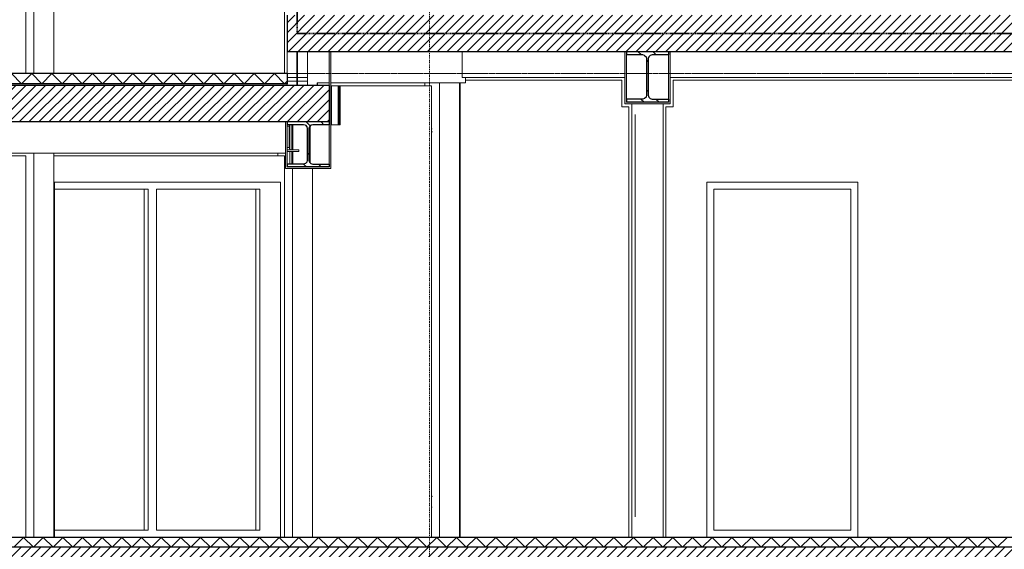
# Model space of a CAD drawing. Extents: x 0 to 92550, y 0 to 59400.
# Tile 19 of 37: x 17821 to 24829, y 38315 to 42084. Entities that reach past the tile are written whole.
import ezdxf
from ezdxf.xclip import XClip

# ---------------------------------------------------------------- set-up
doc = ezdxf.new("R2010")
doc.units = 0
doc.header["$MEASUREMENT"] = 0
doc.header["$XCLIPFRAME"] = 0
for name, pattern in [('Streep-punt fijn', [1251.000023, 626.000023, -312.5, 0, -312.5]), ('Streep-streepje', [1300, 1000, -100, 100, -100]), ('Streeplijn grof', [937.5, 625, -312.5]), ('Streeplijn ultragrof', [750, 500, -250]), ('Wipeout_Contour', [100000, 0, -100000])]:
    doc.linetypes.add(name, pattern=pattern)
for name, color, linetype in [('ZZ 21 Buitenwand spouwblad baksteen', 7, 'Continuous'), ('ZZ 21 Buitenwand spouwblad hsb', 7, 'Continuous'), ('ZZ 21 Buitenwand spouwisolatie', 7, 'Continuous'), ('ZZ 22 Binnenwand metal stud', 7, 'Continuous'), ('ZZ 23 Vloeren geïsoleerd', 7, 'Continuous'), ('ZZ 23 Vloeren ongeïsoleerd', 7, 'Continuous'), ('ZZ 28 HDC staalconstructies', 7, 'Continuous'), ('ZZ 41 Buitenwandafwerking gevelhout', 7, 'Continuous'), ('ZZ 42 Aftimmerwerk algemeen', 7, 'Continuous'), ('ZZ 43 Vloerafwerking algemeen', 7, 'Continuous'), ('ZZ 43 Vloerafwerking dekvloer', 7, 'Continuous'), ('ZZ 45 Plafond koofconstructies', 7, 'Continuous'), ('ZZ A Stramien', 7, 'Continuous'), ('ZZ B Bouwbesluitlijnen', 7, 'Continuous')]:
    doc.layers.add(name, color=color, linetype=linetype)
pattern_1 = [(45, (5738.867, 38400), (-35.35534, 35.35534), [])]
pattern_2 = [(135, (5738.87, 38400), (159.099, 159.099), []), (135, (5685.83, 38346.97), (159.099, 159.099), [])]

# ---------------------------------------------------------------- blocks, each defined once
blk = doc.blocks.new('*X9')
at = {"layer": 'ZZ 22 Binnenwand metal stud', "color": 7, "linetype": 'Continuous', "lineweight": 5, "ltscale": 0.01}
for p, q in [((19868.9, 41700), (19798.9, 41700)), ((19868.9, 41672.6), (19798.9, 41672.6)), ((19868.9, 41645.1), (19798.9, 41645.1)), ((19868.9, 41617.7), (19798.9, 41617.7))]:
    blk.add_line(p, q, dxfattribs=at)
blk = doc.blocks.new('*X11')
at = {"layer": 'ZZ 22 Binnenwand metal stud', "color": 7, "linetype": 'Continuous', "lineweight": 5, "ltscale": 0.01}
for p, q in [((19793.9, 41700), (19723.9, 41700)), ((19793.9, 41672.6), (19723.9, 41672.6)), ((19793.9, 41645.1), (19723.9, 41645.1)), ((19793.9, 41617.7), (19723.9, 41617.7))]:
    blk.add_line(p, q, dxfattribs=at)
blk = doc.blocks.new('*X33')
at = {"layer": 'ZZ 43 Vloerafwerking algemeen', "linetype": 'Continuous', "lineweight": 0, "true_color": 0x000000}
blk.add_hatch(color=18, dxfattribs=at).paths.add_polyline_path([(13391.4, 41628), (13391.4, 41616), (19723.9, 41616), (19723.9, 41628)])
blk = doc.blocks.new('*X34')
at = {"layer": 'ZZ 43 Vloerafwerking dekvloer', "color": 7, "linetype": 'Continuous', "lineweight": 5, "ltscale": 0.01}
for p, q in [((13391.4, 41648.6), (13442.9, 41700)), ((13442.9, 41700), (13514.9, 41628)), ((13514.9, 41628), (13586.9, 41700)), ((13586.9, 41700), (13658.9, 41628)), ((13658.9, 41628), (13730.9, 41700)), ((13730.9, 41700), (13802.9, 41628)), ((13802.9, 41628), (13874.9, 41700)), ((13874.9, 41700), (13946.9, 41628)), ((13946.9, 41628), (14018.9, 41700)), ((14018.9, 41700), (14090.9, 41628)), ((14090.9, 41628), (14162.9, 41700)), ((14162.9, 41700), (14234.9, 41628)), ((14234.9, 41628), (14306.9, 41700)), ((14306.9, 41700), (14378.9, 41628)), ((14378.9, 41628), (14450.9, 41700)), ((14450.9, 41700), (14522.9, 41628)), ((14522.9, 41628), (14594.9, 41700)), ((14594.9, 41700), (14666.9, 41628)), ((14666.9, 41628), (14738.9, 41700)), ((14738.9, 41700), (14810.9, 41628)), ((14810.9, 41628), (14882.9, 41700)), ((14882.9, 41700), (14954.9, 41628)), ((14954.9, 41628), (15026.9, 41700)), ((15026.9, 41700), (15098.9, 41628)), ((15098.9, 41628), (15170.9, 41700)), ((15170.9, 41700), (15242.9, 41628)), ((15242.9, 41628), (15314.9, 41700)), ((15314.9, 41700), (15386.9, 41628)), ((15386.9, 41628), (15458.9, 41700)), ((15458.9, 41700), (15530.9, 41628)), ((15530.9, 41628), (15602.9, 41700)), ((15602.9, 41700), (15674.9, 41628)), ((15674.9, 41628), (15746.9, 41700)), ((15746.9, 41700), (15818.9, 41628)), ((15818.9, 41628), (15890.9, 41700)), ((15890.9, 41700), (15962.9, 41628)), ((15962.9, 41628), (16034.9, 41700)), ((16034.9, 41700), (16106.9, 41628)), ((16106.9, 41628), (16178.9, 41700)), ((16178.9, 41700), (16250.9, 41628)), ((16250.9, 41628), (16322.9, 41700)), ((16322.9, 41700), (16394.9, 41628)), ((16394.9, 41628), (16466.9, 41700)), ((16466.9, 41700), (16538.9, 41628)), ((16538.9, 41628), (16610.9, 41700)), ((16610.9, 41700), (16682.9, 41628)), ((16682.9, 41628), (16754.9, 41700)), ((16754.9, 41700), (16826.9, 41628)), ((16826.9, 41628), (16898.9, 41700)), ((16898.9, 41700), (16970.9, 41628)), ((16970.9, 41628), (17042.9, 41700)), ((17042.9, 41700), (17114.9, 41628)), ((17114.9, 41628), (17186.9, 41700)), ((17186.9, 41700), (17258.9, 41628)), ((17258.9, 41628), (17330.9, 41700)), ((17330.9, 41700), (17402.9, 41628)), ((17402.9, 41628), (17474.9, 41700)), ((17474.9, 41700), (17546.9, 41628)), ((17546.9, 41628), (17618.9, 41700)), ((17618.9, 41700), (17690.9, 41628)), ((17690.9, 41628), (17762.9, 41700)), ((17762.9, 41700), (17834.9, 41628)), ((17834.9, 41628), (17906.9, 41700)), ((17906.9, 41700), (17978.9, 41628)), ((17978.9, 41628), (18050.9, 41700)), ((18050.9, 41700), (18122.9, 41628)), ((18122.9, 41628), (18194.9, 41700)), ((18194.9, 41700), (18266.9, 41628)), ((18266.9, 41628), (18338.9, 41700)), ((18338.9, 41700), (18410.9, 41628)), ((18410.9, 41628), (18482.9, 41700)), ((18482.9, 41700), (18554.9, 41628)), ((18554.9, 41628), (18626.9, 41700)), ((18626.9, 41700), (18698.9, 41628)), ((18698.9, 41628), (18770.9, 41700)), ((18770.9, 41700), (18842.9, 41628)), ((18842.9, 41628), (18914.9, 41700)), ((18914.9, 41700), (18986.9, 41628)), ((18986.9, 41628), (19058.9, 41700)), ((19058.9, 41700), (19130.9, 41628)), ((19130.9, 41628), (19202.9, 41700)), ((19202.9, 41700), (19274.9, 41628)), ((19274.9, 41628), (19346.9, 41700)), ((19346.9, 41700), (19418.9, 41628)), ((19418.9, 41628), (19490.9, 41700)), ((19490.9, 41700), (19562.9, 41628)), ((19562.9, 41628), (19634.9, 41700)), ((19634.9, 41700), (19706.9, 41628)), ((19706.9, 41628), (19723.9, 41645))]:
    blk.add_line(p, q, dxfattribs=at)
blk = doc.blocks.new('*X38')
at = {"layer": 'ZZ 43 Vloerafwerking dekvloer', "color": 7, "linetype": 'Continuous', "lineweight": 5, "ltscale": 0.01}
for p, q in [((17778.9, 38330), (17848.9, 38400)), ((17848.9, 38400), (17918.9, 38330)), ((17918.9, 38330), (17988.9, 38400)), ((17988.9, 38400), (18058.9, 38330)), ((18058.9, 38330), (18128.9, 38400)), ((18128.9, 38400), (18198.9, 38330)), ((18198.9, 38330), (18268.9, 38400)), ((18268.9, 38400), (18338.9, 38330)), ((18338.9, 38330), (18408.9, 38400)), ((18408.9, 38400), (18478.9, 38330)), ((18478.9, 38330), (18548.9, 38400)), ((18548.9, 38400), (18618.9, 38330)), ((18618.9, 38330), (18688.9, 38400)), ((18688.9, 38400), (18758.9, 38330)), ((18758.9, 38330), (18828.9, 38400)), ((18828.9, 38400), (18898.9, 38330)), ((18898.9, 38330), (18968.9, 38400)), ((18968.9, 38400), (19038.9, 38330)), ((19038.9, 38330), (19108.9, 38400)), ((19108.9, 38400), (19178.9, 38330)), ((19178.9, 38330), (19248.9, 38400)), ((19248.9, 38400), (19318.9, 38330)), ((19318.9, 38330), (19388.9, 38400)), ((19388.9, 38400), (19458.9, 38330)), ((19458.9, 38330), (19528.9, 38400)), ((19528.9, 38400), (19598.9, 38330)), ((19598.9, 38330), (19668.9, 38400)), ((19668.9, 38400), (19738.9, 38330)), ((19738.9, 38330), (19808.9, 38400)), ((19808.9, 38400), (19878.9, 38330)), ((19878.9, 38330), (19948.9, 38400)), ((19948.9, 38400), (20018.9, 38330)), ((20018.9, 38330), (20088.9, 38400)), ((20088.9, 38400), (20158.9, 38330)), ((20158.9, 38330), (20228.9, 38400)), ((20228.9, 38400), (20298.9, 38330)), ((20298.9, 38330), (20368.9, 38400)), ((20368.9, 38400), (20438.9, 38330)), ((20438.9, 38330), (20508.9, 38400)), ((20508.9, 38400), (20578.9, 38330)), ((20578.9, 38330), (20648.9, 38400)), ((20648.9, 38400), (20718.9, 38330)), ((20718.9, 38330), (20788.9, 38400)), ((20788.9, 38400), (20858.9, 38330)), ((20858.9, 38330), (20928.9, 38400)), ((20928.9, 38400), (20998.9, 38330)), ((20998.9, 38330), (21068.9, 38400)), ((21068.9, 38400), (21138.9, 38330)), ((21138.9, 38330), (21208.9, 38400)), ((21208.9, 38400), (21278.9, 38330)), ((21278.9, 38330), (21348.9, 38400)), ((21348.9, 38400), (21418.9, 38330)), ((21418.9, 38330), (21488.9, 38400)), ((21488.9, 38400), (21558.9, 38330)), ((21558.9, 38330), (21628.9, 38400)), ((21628.9, 38400), (21698.9, 38330)), ((21698.9, 38330), (21768.9, 38400)), ((21768.9, 38400), (21838.9, 38330)), ((21838.9, 38330), (21908.9, 38400)), ((21908.9, 38400), (21978.9, 38330)), ((21978.9, 38330), (22048.9, 38400)), ((22048.9, 38400), (22118.9, 38330)), ((22118.9, 38330), (22188.9, 38400)), ((22188.9, 38400), (22258.9, 38330)), ((22258.9, 38330), (22328.9, 38400)), ((22328.9, 38400), (22398.9, 38330)), ((22398.9, 38330), (22468.9, 38400)), ((22468.9, 38400), (22538.9, 38330)), ((22538.9, 38330), (22608.9, 38400)), ((22608.9, 38400), (22678.9, 38330)), ((22678.9, 38330), (22748.9, 38400)), ((22748.9, 38400), (22818.9, 38330)), ((22818.9, 38330), (22888.9, 38400)), ((22888.9, 38400), (22958.9, 38330)), ((22958.9, 38330), (23028.9, 38400)), ((23028.9, 38400), (23098.9, 38330)), ((23098.9, 38330), (23168.9, 38400)), ((23168.9, 38400), (23238.9, 38330)), ((23238.9, 38330), (23308.9, 38400)), ((23308.9, 38400), (23378.9, 38330)), ((23378.9, 38330), (23448.9, 38400)), ((23448.9, 38400), (23518.9, 38330)), ((23518.9, 38330), (23588.9, 38400)), ((23588.9, 38400), (23658.9, 38330)), ((23658.9, 38330), (23728.9, 38400)), ((23728.9, 38400), (23798.9, 38330)), ((23798.9, 38330), (23868.9, 38400)), ((23868.9, 38400), (23938.9, 38330)), ((23938.9, 38330), (24008.9, 38400)), ((24008.9, 38400), (24078.9, 38330)), ((24078.9, 38330), (24148.9, 38400)), ((24148.9, 38400), (24218.9, 38330)), ((24218.9, 38330), (24288.9, 38400)), ((24288.9, 38400), (24358.9, 38330)), ((24358.9, 38330), (24428.9, 38400)), ((24428.9, 38400), (24498.9, 38330)), ((24498.9, 38330), (24568.9, 38400)), ((24568.9, 38400), (24638.9, 38330)), ((24638.9, 38330), (24708.9, 38400)), ((24708.9, 38400), (24778.9, 38330)), ((24778.9, 38330), (24848.9, 38400))]:
    blk.add_line(p, q, dxfattribs=at)
blk = doc.blocks.new('Drawing_1_1', base_point=(5738.9, 38400))
at = {"layer": 'ZZ 23 Vloeren geïsoleerd', "linetype": 'Continuous', "lineweight": 0, "true_color": 0x000000}
h = blk.add_hatch(dxfattribs=at)
h.set_pattern_fill('220_Gewapend_beton___pre_62', color=18, style=0, pattern_type=2)
h.set_pattern_definition(pattern_1)
h.paths.add_polyline_path([(43238.9, 38330), (13233.2, 38330), (13233.2, 38070), (43238.9, 38070)])
at = {"layer": 'ZZ 23 Vloeren ongeïsoleerd', "linetype": 'Continuous', "lineweight": 0, "true_color": 0x000000}
h = blk.add_hatch(dxfattribs=at)
h.set_pattern_fill('220_Gewapend_beton___pre_62', color=18, style=0, pattern_type=2)
h.set_pattern_definition(pattern_1)
h.paths.add_polyline_path([(19723.9, 42116), (19723.9, 41856), (43238.9, 41856), (43238.9, 42116)])
h = blk.add_hatch(dxfattribs=at)
h.set_pattern_fill('220_Gewapend_beton___pre_62', color=18, style=0, pattern_type=2)
h.set_pattern_definition(pattern_1)
h.paths.add_polyline_path([(20023.9, 41616), (13233.2, 41616), (13233.2, 41356), (20023.9, 41356)])
at = {"layer": 'ZZ 28 HDC staalconstructies', "linetype": 'Continuous', "lineweight": 0, "true_color": 0x000000}
h = blk.add_hatch(dxfattribs=at)
h.set_pattern_fill('515_Staal_0001', color=18, style=0, pattern_type=2)
h.set_pattern_definition(pattern_2)
h.paths.add_polyline_path([(22438.9, 41856), (22138.9, 41856), (22138.9, 41833.5), (22255.6, 41833.5), (22269.1, 41829.9), (22279, 41820), (22282.6, 41806.5), (22282.6, 41545.5), (22279, 41532), (22269.1, 41522.1), (22255.6, 41518.5), (22138.9, 41518.5), (22138.9, 41496), (22438.9, 41496), (22438.9, 41518.5), (22322.1, 41518.5), (22308.6, 41522.1), (22298.7, 41532), (22295.1, 41545.5), (22295.1, 41806.5), (22298.7, 41820), (22308.6, 41829.9), (22322.1, 41833.5), (22438.9, 41833.5)])
h = blk.add_hatch(dxfattribs=at)
h.set_pattern_fill('515_Staal_0001', color=18, style=0, pattern_type=2)
h.set_pattern_definition(pattern_2)
h.paths.add_polyline_path([(19723.9, 41335.5), (19841.1, 41335.5), (19854.6, 41331.9), (19864.5, 41322), (19868.1, 41308.5), (19868.1, 41083.5), (19864.5, 41070), (19854.6, 41060.1), (19841.1, 41056.5), (19723.9, 41056.5), (19723.9, 41036), (20023.9, 41036), (20023.9, 41056.5), (19906.6, 41056.5), (19893.1, 41060.1), (19883.2, 41070), (19879.6, 41083.5), (19879.6, 41308.5), (19883.2, 41322), (19893.1, 41331.9), (19906.6, 41335.5), (20023.9, 41335.5), (20023.9, 41356), (19723.9, 41356)])
at = {"layer": 'ZZ 45 Plafond koofconstructies', "linetype": 'Continuous', "lineweight": 0, "true_color": 0x7f7f7f}
for points in [[(20035.9, 41856), (20023.9, 41856), (20023.9, 41036), (20035.9, 41036)], [(22138.9, 41496), (22138.9, 41856), (22126.9, 41856), (22126.9, 41496)], [(22438.9, 41496), (22450.9, 41496), (22450.9, 41856), (22438.9, 41856)], [(22126.9, 41496), (22126.9, 41484), (22450.9, 41484), (22450.9, 41496)], [(19723.9, 41356), (19711.9, 41356), (19711.9, 41036), (19723.9, 41036)], [(19711.9, 41024), (20035.9, 41024), (20035.9, 41036), (19711.9, 41036)]]:
    blk.add_hatch(color=8, dxfattribs=at).paths.add_polyline_path(points)
at = {"layer": 'ZZ 21 Buitenwand spouwblad baksteen', "color": 7, "linetype": 'Continuous', "lineweight": 5, "ltscale": 0.01}
for p, q in [((18068.3, 40877), (18735.2, 40877)), ((18706.8, 38451), (18706.8, 40877)), ((18735.2, 40877), (18735.2, 38451)), ((18795.7, 38451), (18795.7, 40877)), ((18795.7, 40877), (19530.5, 40877)), ((19502, 38451), (19502, 40877)), ((19530.5, 40877), (19530.5, 38451)), ((22761.9, 40877), (22761.9, 38451)), ((23735.9, 40877), (22761.9, 40877)), ((23735.9, 38451), (23735.9, 40877)), ((18735.2, 38451), (18068.3, 38451)), ((19530.5, 38451), (18795.7, 38451)), ((22761.9, 38451), (23735.9, 38451))]:
    blk.add_line(p, q, dxfattribs=at)
at = {"layer": 'ZZ 21 Buitenwand spouwblad hsb', "color": 7, "linetype": 'Continuous', "lineweight": 5, "ltscale": 0.01}
for p, q in [((19706.4, 41700), (19706.4, 48113.8)), ((17865.7, 41700), (17865.7, 47377.6)), ((20955, 41322.3), (20955, 41634)), ((22106.9, 41653), (20994.4, 41653)), ((22106.9, 41464), (22106.9, 41653)), ((22470.9, 41653), (22470.9, 41464)), ((28056.9, 41653), (22470.9, 41653)), ((20088.7, 41614), (20039.4, 41614)), ((20094.3, 41614), (20088.7, 41614)), ((20088.7, 41614), (20088.7, 41336)), ((20102.6, 41614), (20094.3, 41614)), ((20094.3, 41614), (20094.3, 41336)), ((20102.6, 41336), (20102.6, 41614)), ((20752.9, 41614), (20102.6, 41614)), ((20752.9, 38400), (20752.9, 41614)), ((22156.9, 41464), (22106.9, 41464)), ((22156.9, 41304.8), (22156.9, 41464)), ((22470.9, 41464), (22420.9, 41464)), ((22420.9, 38400), (22420.9, 41464)), ((20102.6, 41336), (20035.9, 41336)), ((20955, 38731.4), (20955, 41226.6)), ((17865.7, 41114), (15671.2, 41114)), ((17865.7, 38400), (17865.7, 41114)), ((19706.4, 41114), (18064.2, 41114)), ((19706.4, 38400), (19706.4, 41114)), ((22156.9, 38752.8), (22156.9, 41091.6)), ((18068.3, 40928), (19677.4, 40928)), ((18068.3, 38400), (18068.3, 40928)), ((19677.4, 40928), (19677.4, 38400)), ((22710.9, 38400), (22710.9, 40928)), ((22710.9, 40928), (23786.9, 40928)), ((23786.9, 40928), (23786.9, 38400)), ((20955, 38400), (20955, 38691.7)), ((22156.9, 38400), (22156.9, 38681.6))]:
    blk.add_line(p, q, dxfattribs=at)
at = {"layer": 'ZZ 21 Buitenwand spouwisolatie', "color": 7, "linetype": 'Continuous', "lineweight": 5, "ltscale": 0.01}
blk.add_line((20039.4, 41336), (20039.4, 41614), dxfattribs=at)
at = {"layer": 'ZZ 22 Binnenwand metal stud', "color": 7, "linetype": 'Continuous', "lineweight": 15, "ltscale": 0.01}
for p, q in [((19723.9, 41856), (19723.9, 41700)), ((19793.9, 41856), (19793.9, 41616)), ((19798.9, 41856), (19798.9, 41616)), ((19868.9, 41856), (19868.9, 41616)), ((19723.9, 41628), (19723.9, 41616))]:
    blk.add_line(p, q, dxfattribs=at)
at = {"layer": 'ZZ 23 Vloeren geïsoleerd', "color": 7, "linetype": 'Continuous', "lineweight": 25, "ltscale": 0.01, "flags": 128}
blk.add_lwpolyline([(43138.9, 38330), (34588.9, 38330), (34488.9, 38330), (15671.2, 38330), (15551.9, 38330), (13391.4, 38330)], dxfattribs=at)
at = {"layer": 'ZZ 23 Vloeren ongeïsoleerd', "color": 7, "linetype": 'Continuous', "lineweight": 25, "ltscale": 0.01}
for p, q in [((19723.9, 42116), (19723.9, 41856)), ((20023.9, 41856), (19868.9, 41856)), ((20035.9, 41856), (20023.9, 41856)), ((22126.9, 41856), (20035.9, 41856)), ((28076.9, 41856), (22450.9, 41856)), ((20023.9, 41616), (19868.9, 41616)), ((20023.9, 41616), (20023.9, 41356)), ((19711.9, 41356), (15671.2, 41356))]:
    blk.add_line(p, q, dxfattribs=at)
at = {"layer": 'ZZ 23 Vloeren ongeïsoleerd', "color": 7, "linetype": 'Continuous', "lineweight": 25, "ltscale": 0.01, "flags": 128}
for points in [[(19868.9, 41856), (19798.9, 41856), (19793.9, 41856), (19723.9, 41856)], [(22450.9, 41856), (22438.9, 41856), (22138.9, 41856), (22126.9, 41856)], [(19868.9, 41616), (19798.9, 41616), (19793.9, 41616), (19723.9, 41616), (13391.4, 41616)], [(20023.9, 41356), (19723.9, 41356), (19711.9, 41356)]]:
    blk.add_lwpolyline(points, dxfattribs=at)
at = {"layer": 'ZZ 28 HDC staalconstructies', "color": 7, "linetype": 'Continuous', "lineweight": 25, "ltscale": 0.01}
for p, q in [((22138.9, 41856), (22138.9, 41833.5)), ((22438.9, 41856), (22438.9, 41833.5)), ((22269.1, 41829.9), (22279, 41820)), ((22308.6, 41829.9), (22298.7, 41820)), ((22138.9, 41518.5), (22138.9, 41496)), ((22438.9, 41496), (22138.9, 41496)), ((22279, 41532), (22269.1, 41522.1)), ((22298.7, 41532), (22308.6, 41522.1)), ((22438.9, 41518.5), (22438.9, 41496)), ((19723.9, 41356), (19723.9, 41335.5)), ((20023.9, 41356), (20023.9, 41335.5)), ((19854.6, 41331.9), (19864.5, 41322)), ((19893.1, 41331.9), (19883.2, 41322)), ((19864.5, 41070), (19854.6, 41060.1)), ((19883.2, 41070), (19893.1, 41060.1)), ((19723.9, 41056.5), (19723.9, 41036)), ((20023.9, 41036), (19723.9, 41036)), ((20023.9, 41056.5), (20023.9, 41036))]:
    blk.add_line(p, q, dxfattribs=at)
at = {"layer": 'ZZ 28 HDC staalconstructies', "color": 7, "linetype": 'Continuous', "lineweight": 5, "ltscale": 0.01}
for p, q in [((21011.1, 41347.1), (20951.4, 41320.7)), ((20951.4, 41320.7), (21011.2, 41347.1)), ((21011.2, 41347.1), (21011.1, 41347.1)), ((22176.9, 38707.5), (21011.2, 41347.1)), ((19739.7, 41327), (19723.9, 41327)), ((19739.7, 41327), (19741.1, 41335.5)), ((19739.7, 41175), (19739.7, 41327)), ((19742.8, 41163.4), (19742.8, 41335.5)), ((19758.3, 41157), (19758.3, 41335.5)), ((19764, 41157), (19764, 41335.5)), ((19888, 41065.2), (19888, 41326.8)), ((20756.4, 41308.1), (20752.9, 41309.9)), ((20756.4, 41287.5), (20752.9, 41276.4)), ((21574.7, 40071.1), (22147.4, 41309.2)), ((22147.4, 41309.2), (22176.9, 41295.5)), ((22091.7, 38652.8), (20951.4, 41235)), ((21316.6, 40407.8), (20951.4, 41234.7)), ((19739.7, 41175), (19723.9, 41175)), ((19807, 41157), (19723.9, 41157)), ((19807, 41146), (19723.9, 41146)), ((19741.2, 41166), (19739.7, 41175)), ((19745.4, 41159.4), (19741.2, 41166)), ((19742.8, 41056.5), (19742.8, 41146)), ((19751.1, 41157), (19745.4, 41159.4)), ((19758.3, 41056.5), (19758.3, 41146)), ((19764, 41056.5), (19764, 41146)), ((19807, 41146), (19807, 41157)), ((21628.5, 39949.3), (22176.9, 41134.8)), ((20951.4, 38723.7), (21518.7, 39950.2)), ((21572.6, 39828.3), (21518.7, 39950.2)), ((21030.6, 38656.7), (21572.6, 39828.3)), ((20752.9, 38699.6), (20756.4, 38688.5)), ((20951.4, 38693.4), (21030.6, 38656.7)), ((22091.7, 38652.8), (22176.9, 38690.4)), ((20756.4, 38614.8), (20752.9, 38612.9))]:
    blk.add_line(p, q, dxfattribs=at)
at = {"layer": 'ZZ 28 HDC staalconstructies', "color": 7, "linetype": 'Continuous', "lineweight": 25, "ltscale": 0.01, "flags": 128}
for points in [[(22269.1, 41829.9), (22255.6, 41833.5), (22138.9, 41833.5)], [(22279, 41820), (22282.6, 41806.5), (22282.6, 41545.5), (22279, 41532)], [(22298.7, 41820), (22295.1, 41806.5), (22295.1, 41545.5), (22298.7, 41532)], [(22438.9, 41833.5), (22322.1, 41833.5), (22308.6, 41829.9)], [(22269.1, 41522.1), (22255.6, 41518.5), (22138.9, 41518.5)], [(22308.6, 41522.1), (22322.1, 41518.5), (22438.9, 41518.5)], [(19854.6, 41331.9), (19841.1, 41335.5), (19723.9, 41335.5)], [(19864.5, 41322), (19868.1, 41308.5), (19868.1, 41083.5), (19864.5, 41070)], [(19883.2, 41322), (19879.6, 41308.5), (19879.6, 41083.5), (19883.2, 41070)], [(20023.9, 41335.5), (19906.6, 41335.5), (19893.1, 41331.9)], [(19854.6, 41060.1), (19841.1, 41056.5), (19723.9, 41056.5)], [(19893.1, 41060.1), (19906.6, 41056.5), (20023.9, 41056.5)]]:
    blk.add_lwpolyline(points, dxfattribs=at)
at = {"layer": 'ZZ 41 Buitenwandafwerking gevelhout', "color": 7, "linetype": 'Streeplijn ultragrof', "lineweight": 5, "ltscale": 0.01}
blk.add_line((7788.9, 41700), (45738.9, 41700), dxfattribs=at)
at = {"layer": 'ZZ 41 Buitenwandafwerking gevelhout', "color": 7, "linetype": 'Streep-streepje', "lineweight": 15, "ltscale": 0.01}
blk.add_line((7788.9, 38400), (45738.9, 38400), dxfattribs=at)
at = {"layer": 'ZZ 42 Aftimmerwerk algemeen', "color": 7, "linetype": 'Continuous', "lineweight": 5, "ltscale": 0.01}
for p, q in [((18064.2, 41700), (18064.2, 47457)), ((17921.6, 41700), (17921.6, 47399.9)), ((19938.6, 41616), (19938.6, 41634)), ((20705.2, 41614), (20705.2, 41634)), ((20808.8, 38400), (20808.8, 41634)), ((20951.4, 38400), (20951.4, 41634)), ((22176.9, 38400), (22176.9, 41484)), ((22400.9, 38400), (22400.9, 41484)), ((17921.6, 38400), (17921.6, 41134)), ((18064.2, 38400), (18064.2, 41134)), ((19658.7, 41114), (19658.7, 41134)), ((19762.3, 38400), (19762.3, 41024)), ((19904.9, 38400), (19904.9, 41024))]:
    blk.add_line(p, q, dxfattribs=at)
at = {"layer": 'ZZ 43 Vloerafwerking dekvloer', "color": 7, "linetype": 'Continuous', "lineweight": 25, "ltscale": 0.01}
for p, q in [((19723.9, 41700), (13391.4, 41700)), ((19723.9, 41700), (19723.9, 41628)), ((19723.9, 41628), (13391.4, 41628)), ((34488.9, 38400), (15671.2, 38400))]:
    blk.add_line(p, q, dxfattribs=at)
at = {"layer": 'ZZ 45 Plafond koofconstructies', "color": 7, "linetype": 'Continuous', "lineweight": 9, "ltscale": 0.01}
for p, q in [((20023.9, 41856), (20023.9, 41616)), ((20035.9, 41856), (20035.9, 41036)), ((22126.9, 41856), (22126.9, 41496)), ((22450.9, 41856), (22450.9, 41496)), ((22138.9, 41833.5), (22138.9, 41518.5)), ((22438.9, 41833.5), (22438.9, 41518.5)), ((22126.9, 41496), (22126.9, 41484)), ((22450.9, 41496), (22450.9, 41484)), ((22450.9, 41484), (22126.9, 41484)), ((19711.9, 41356), (19711.9, 41036)), ((19723.9, 41335.5), (19723.9, 41056.5)), ((20023.9, 41335.5), (20023.9, 41056.5)), ((19711.9, 41036), (19711.9, 41024)), ((20035.9, 41024), (19711.9, 41024)), ((20035.9, 41036), (20035.9, 41024))]:
    blk.add_line(p, q, dxfattribs=at)
at = {"layer": 'ZZ 45 Plafond koofconstructies', "color": 7, "linetype": 'Continuous', "lineweight": 5, "ltscale": 0.01}
for p, q in [((20970.9, 41856), (20970.9, 41685)), ((19938.6, 41634), (20023.9, 41634)), ((19940.3, 41616), (19940.3, 41634)), ((20035.9, 41634), (20985.1, 41634)), ((20970.9, 41673), (20970.9, 41685)), ((20970.9, 41673), (22126.9, 41673)), ((20985.1, 41634), (20994.4, 41634)), ((20994.4, 41634), (20994.4, 41673)), ((22450.9, 41673), (28076.9, 41673)), ((15671.2, 41134), (19711.9, 41134))]:
    blk.add_line(p, q, dxfattribs=at)
at = {"layer": 'ZZ A Stramien', "color": 7, "linetype": 'Streep-punt fijn', "lineweight": 9, "ltscale": 0.01}
blk.add_line((20738.9, 50900), (20738.9, 36400), dxfattribs=at)
at = {"layer": 'ZZ B Bouwbesluitlijnen', "color": 1, "linetype": 'Streeplijn grof', "lineweight": 35, "ltscale": 0.01}
for p, q in [((19796.4, 48481.1), (19796.4, 41986)), ((19796.4, 41986), (43520.9, 41986))]:
    blk.add_line(p, q, dxfattribs=at)
at = {"layer": 'ZZ 41 Buitenwandafwerking gevelhout', "color": 7, "linetype": 'Continuous', "lineweight": 25, "ltscale": 0.01}
for name in ['*X34', '*X11', '*X9', '*X33', '*X38']:
    blk.add_blockref(name, (0, 0), dxfattribs=at)
at = {"color": 254, "linetype": 'Wipeout_Contour', "lineweight": 0, "ltscale": 181744.061716}
blk.add_wipeout([(20889.6, 38545.5), (22256.3, 38545.5), (22256.3, 41409.9), (20889.6, 41409.9)], dxfattribs=at).dxf.layer = 'ZZ 41 Buitenwandafwerking gevelhout'
at = {"layer": 'ZZ 41 Buitenwandafwerking gevelhout', "color": 7, "linetype": 'Continuous', "lineweight": 5, "ltscale": 0.01}
for p, q in [((20951.4, 38545.5), (20951.4, 41409.9)), ((20955, 41226.6), (20955, 41409.9)), ((22156.9, 41091.6), (22156.9, 41409.9)), ((22176.9, 38545.5), (22176.9, 41409.9)), ((22201.9, 38545.5), (22201.9, 41409.9)), ((20955, 38731.4), (20955, 41226.6)), ((22156.9, 38752.8), (22156.9, 41091.6)), ((20955, 38545.5), (20955, 38731.4)), ((22156.9, 38545.5), (22156.9, 38752.8))]:
    blk.add_line(p, q, dxfattribs=at)

msp = doc.modelspace()

# ---------------------------------------------------------------- block references
at = {"color": 7, "linetype": 'Continuous', "lineweight": 25, "ltscale": 0.01}
ref = msp.add_blockref('Drawing_1_1', (5738.9, 38400), dxfattribs=at)
XClip(ref).set_block_clipping_path([(7788.8666666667, 35400), (46837.9746950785, 51400)])

doc.saveas('drawing.dxf')
